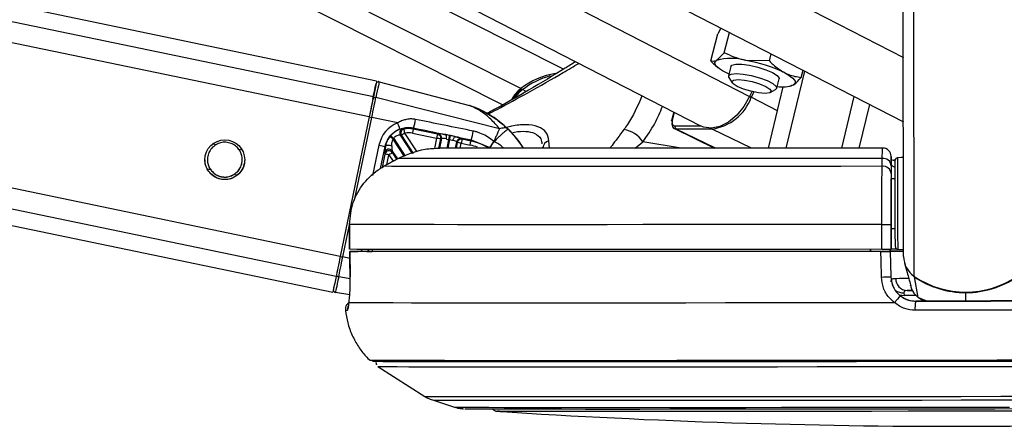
# Model space of a CAD drawing. Header units: millimetres. Extents: x 20 to 22981, y 40 to 19992.
# Tile 112 of 120: x 20186 to 20424, y 6405 to 6503. Entities that reach past the tile are written whole.
import ezdxf

# ---------------------------------------------------------------- set-up
doc = ezdxf.new("R2010")
doc.units = ezdxf.units.MM
doc.header["$LTSCALE"] = 2

msp = doc.modelspace()

# ---------------------------------------------------------------- linework, layer by layer
at = {"color": 7, "linetype": 'Continuous', "lineweight": 25}
for p, q in [((19419.49, 6612.47), (20261.9, 6437.49)), ((20272.47, 6488.41), (19675.19, 6612.47)), ((20317.53, 6491.26), (20077.4, 6612.47)), ((20088.13, 6612.47), (20350.59, 6477.59)), ((20138.94, 6612.47), (20399.54, 6478.54)), ((20399.58, 6446.11), (20399.38, 6596.76)), ((20355.46, 6501.19), (20354.74, 6499.77)), ((20356.29, 6495.21), (20357.55, 6500.12)), ((20353.06, 6493.24), (20354.74, 6499.77)), ((20356.29, 6495.21), (20354.46, 6493.38)), ((20367.2, 6493.24), (20361.53, 6493.38)), ((20367.2, 6493.24), (20367.64, 6494.94)), ((20354.2, 6492.15), (20354.75, 6491.66)), ((20357.94, 6491.92), (20357.35, 6489.64)), ((20371.21, 6472.23), (20375.72, 6490.78)), ((20374.87, 6489.29), (20375.31, 6490.99)), ((20273.08, 6488.24), (20294.86, 6482.52)), ((20357.46, 6490.05), (20356.68, 6490.43)), ((20357.45, 6489.25), (20358.24, 6488)), ((20368.98, 6486.66), (20369.56, 6488.93)), ((20366.97, 6472.23), (20370.56, 6487.01)), ((20367.41, 6485.65), (20368.7, 6486.36)), ((20372.23, 6487.17), (20372.55, 6487.24)), ((20372.51, 6487.41), (20373.04, 6487.47)), ((20302.09, 6476.88), (20272.29, 6484.41)), ((20363, 6485.83), (20362.44, 6484.69)), ((20363.47, 6485.76), (20362.84, 6484.48)), ((20384.65, 6472.24), (20387.66, 6484.64)), ((20388.89, 6472.25), (20391.43, 6482.71)), ((20270.68, 6479.74), (20263.69, 6446.11)), ((20277.55, 6478.32), (20271.3, 6479.62)), ((20344.12, 6480.91), (20343.6, 6478.87)), ((20281.37, 6477.12), (20281.31, 6476.83)), ((20287.14, 6475.62), (20281.31, 6476.83)), ((20344.28, 6476.93), (20353.96, 6472.22)), ((20353.37, 6476.83), (20344.69, 6476.83)), ((20281.12, 6470.92), (20278.19, 6475.39)), ((20278.19, 6475.39), (20278.43, 6475.3)), ((20281.1, 6475.85), (20286.94, 6474.64)), ((20287.32, 6475.73), (20287.14, 6475.62)), ((20288.1, 6474.55), (20287.61, 6472.21)), ((20287.92, 6474.44), (20288.1, 6474.55)), ((20290.08, 6475.3), (20289.15, 6475.48)), ((20289.28, 6474.43), (20289.89, 6474.33)), ((20291.5, 6474.99), (20295.26, 6474.19)), ((20293.09, 6474.38), (20292.98, 6474.56)), ((20295.21, 6473.94), (20293.09, 6474.38)), ((20295.26, 6474.19), (20295.21, 6473.94)), ((20295.26, 6474.19), (20299.74, 6472.39)), ((20274.51, 6472.64), (20274.59, 6472.63)), ((20291.47, 6472.24), (20291.8, 6473.78)), ((20291.8, 6473.78), (20291.91, 6473.61)), ((20292.89, 6473.41), (20295, 6472.97)), ((20300.78, 6473.78), (20300.77, 6473.79)), ((20300.78, 6473.78), (20300.78, 6473.78)), ((20312.51, 6472.57), (20312.59, 6472.24)), ((20277.7, 6469.74), (20274.24, 6467.84)), ((20274.24, 6467.84), (20277.7, 6469.74)), ((20274.39, 6471.18), (20274.46, 6470.8)), ((20276.2, 6471.53), (20277.46, 6469.61)), ((20276.28, 6471.15), (20276.2, 6471.53)), ((20277.7, 6469.74), (20277.7, 6469.74)), ((20394.41, 6467.84), (20394.41, 6469.74)), ((20396.55, 6468.46), (20396.55, 6470.04)), ((20397.35, 6469.16), (20396.6, 6469.38)), ((20397.58, 6469.46), (20397.24, 6469.34)), ((20399.55, 6469.97), (20398.12, 6469.89)), ((20399.58, 6470.14), (20398.99, 6469.94)), ((20274.24, 6467.84), (20274.24, 6467.84)), ((20396.55, 6468.46), (20396.56, 6464.86)), ((20396.55, 6467.99), (20396.55, 6466.09)), ((20397.56, 6464.86), (20396.56, 6464.86)), ((20396.56, 6464.86), (20396.56, 6464.86)), ((20396.58, 6447.85), (20396.56, 6458.95)), ((20265.93, 6453.83), (20265.94, 6447.83)), ((20265.95, 6453.83), (20265.93, 6453.83)), ((20265.95, 6447.83), (20265.95, 6453.83)), ((20394.31, 6447.83), (20394.3, 6453.83)), ((20396.57, 6453.83), (20396.58, 6447.83)), ((20396.57, 6452.86), (20397.57, 6452.86)), ((20396.57, 6452.86), (20396.58, 6447.87)), ((20396.57, 6452.86), (20396.58, 6447.88)), ((20396.58, 6447.88), (20396.58, 6447.87)), ((20396.58, 6447.85), (20396.58, 6447.83)), ((20265.94, 6447.83), (20265.95, 6447.83)), ((20265.97, 6447.33), (20266.07, 6441.16)), ((20265.98, 6447.33), (20265.99, 6447.33)), ((20271.42, 6447.34), (20267.97, 6447.33)), ((20270.14, 6447.33), (20271.42, 6447.33)), ((20271.41, 6447.83), (20271.42, 6447.32)), ((20391.58, 6447.83), (20391.58, 6447.33)), ((20391.58, 6447.33), (20391.58, 6447.82)), ((20396.37, 6447.35), (20391.99, 6447.34)), ((20391.99, 6447.33), (20391.99, 6447.34)), ((20391.99, 6447.34), (20391.99, 6447.33)), ((20396.36, 6447.83), (20396.37, 6447.35)), ((20396.37, 6447.36), (20396.36, 6447.83)), ((20396.37, 6447.36), (20396.37, 6447.38)), ((20396.37, 6447.38), (20396.49, 6441.22)), ((20396.37, 6447.35), (20396.37, 6447.33)), ((20396.37, 6447.33), (20396.48, 6441.23)), ((20398.15, 6447.83), (20399.58, 6447.76)), ((20399.81, 6444.51), (20400.26, 6442.84)), ((20266.09, 6441.15), (20266.07, 6441.16)), ((20396.48, 6441.23), (20396.48, 6441.23)), ((20400.26, 6442.84), (20400.44, 6442.2)), ((20403.1, 6436.24), (20402.18, 6441.19)), ((20401.16, 6439.54), (20401.18, 6439.48)), ((20401.24, 6439.15), (20401.35, 6438.77)), ((20265.98, 6436.87), (20262.52, 6437.4)), ((20399.66, 6437.32), (20399.73, 6436.73)), ((20400.4, 6437.89), (20401.73, 6437.89)), ((20403.32, 6436.14), (20403.73, 6435.83)), ((20265.8, 6434.93), (20265.81, 6435.25)), ((20402.49, 6435.34), (20402.49, 6435.34)), ((20272.77, 6419.58), (20284.09, 6412.37)), ((20285.93, 6411.5), (20291.26, 6409.78)), ((20303.34, 6408.75), (20303.05, 6408.75))]:
    msp.add_line(p, q, dxfattribs=at)
at = {"color": 8, "linetype": 'Continuous', "lineweight": 25}
for p, q in [((20262.69, 6441.29), (19438.59, 6612.47)), ((20263.69, 6446.11), (19462.79, 6612.47)), ((20270.68, 6479.74), (19631.7, 6612.47)), ((20271.68, 6484.57), (19655.92, 6612.47)), ((20302.83, 6482.64), (20045.64, 6612.47)), ((20307.24, 6486.57), (20057.82, 6612.47)), ((20113.81, 6612.47), (20362.44, 6484.69)), ((20169.17, 6612.47), (20399.52, 6494.09)), ((20402.16, 6441.29), (20401.97, 6581.03)), ((20308.51, 6485.86), (20307.67, 6486.33)), ((20369.15, 6481.23), (20362.84, 6484.48)), ((20267.15, 6459.66), (20271.3, 6479.62)), ((20344.27, 6480.84), (20343.78, 6478.92)), ((20304.24, 6476.77), (20303.97, 6476.99)), ((20344.43, 6477.61), (20350.55, 6477.61)), ((20354.19, 6472.22), (20344.69, 6476.83)), ((20362.86, 6472.22), (20353.37, 6476.83)), ((20279.19, 6470.25), (20276.46, 6474.42)), ((20276.58, 6474.57), (20279.37, 6470.31)), ((20278.43, 6475.3), (20281.27, 6470.97)), ((20282.24, 6471.31), (20279.26, 6475.85)), ((20286.94, 6474.64), (20286.42, 6472.13)), ((20287.45, 6472.2), (20287.92, 6474.44)), ((20289.45, 6472.24), (20289.89, 6474.33)), ((20290.07, 6474.29), (20289.64, 6472.24)), ((20314.18, 6472.21), (20314.02, 6473.99)), ((20233.72, 6473.06), (20232.91, 6473.23)), ((20240.07, 6471.74), (20239.26, 6471.91)), ((20273.03, 6472.95), (20271.51, 6465.64)), ((20273.41, 6467.34), (20274.51, 6472.64)), ((20291.91, 6473.61), (20291.63, 6472.23)), ((20292.64, 6472.23), (20292.89, 6473.41)), ((20334.85, 6472.21), (20336.67, 6473.76)), ((20345.92, 6472.21), (20336.67, 6473.76)), ((20274.46, 6470.8), (20273.79, 6467.57)), ((20274.95, 6468.23), (20275.44, 6470.6)), ((20275.44, 6470.6), (20276.45, 6469.06)), ((20277.33, 6469.54), (20276.28, 6471.15)), ((20232.45, 6466.98), (20231.65, 6467.14)), ((20238.77, 6465.67), (20237.99, 6465.83)), ((20264.31, 6445.98), (20265.93, 6453.77)), ((20266, 6445.63), (20264.31, 6445.98)), ((20270.48, 6447.59), (20270.58, 6447.34)), ((20266.08, 6440.74), (20263.32, 6441.19)), ((20402.51, 6436.73), (20399.73, 6436.73)), ((20403.1, 6436.24), (20405.34, 6435.34)), ((20403.77, 6435.92), (20403.1, 6436.24)), ((20414.6, 6435.36), (20414.59, 6437.4))]:
    msp.add_line(p, q, dxfattribs=at)
at = {"color": 7, "linetype": 'Continuous', "lineweight": 25, "flags": 128}
for points in [[(20356.68, 6490.43), (20355.87, 6490.87), (20355.2, 6491.31), (20354.67, 6491.73), (20354.3, 6492.13), (20354.09, 6492.51), (20354.05, 6492.84), (20354.17, 6493.14), (20354.46, 6493.38)], [(20357.94, 6491.92), (20358.18, 6492.2), (20359.09, 6492.44), (20360.56, 6492.44), (20362.42, 6492.2), (20364.44, 6491.74), (20366.37, 6491.13), (20367.99, 6490.43), (20369.1, 6489.73), (20369.56, 6489.11), (20369.56, 6488.93)], [(20272.47, 6488.41), (20272.47, 6488.41), (20272.42, 6488.16), (20272.27, 6487.42), (20272.02, 6486.21), (20271.68, 6484.57)], [(20273.08, 6488.24), (20273.07, 6488.18), (20273.03, 6487.99), (20272.97, 6487.69), (20272.88, 6487.26), (20272.77, 6486.72), (20272.63, 6486.06), (20272.47, 6485.29), (20272.29, 6484.41)], [(20357.45, 6489.25), (20357.38, 6489.72), (20357.97, 6490.08), (20359.18, 6490.2)], [(20359.65, 6488.78), (20361.22, 6488.65), (20363.04, 6488.29), (20364.85, 6487.75), (20366.36, 6487.11), (20367.34, 6486.47), (20367.64, 6485.93), (20367.22, 6485.57), (20366.15, 6485.44), (20364.58, 6485.57), (20362.75, 6485.93), (20360.95, 6486.47), (20359.44, 6487.11), (20358.46, 6487.75), (20358.15, 6488.29), (20358.57, 6488.65), (20359.65, 6488.78)], [(20359.18, 6490.2), (20360.87, 6490.08), (20362.84, 6489.72), (20364.85, 6489.18), (20366.65, 6488.51), (20368.04, 6487.8), (20368.83, 6487.13), (20368.95, 6486.58), (20368.7, 6486.36)], [(20370.82, 6490.43), (20371.63, 6489.98), (20372.3, 6489.54), (20372.83, 6489.12), (20373.2, 6488.72), (20373.41, 6488.35), (20373.45, 6488.01), (20373.33, 6487.72), (20373.04, 6487.47)], [(20271.57, 6484.06), (20271.75, 6484.91), (20271.91, 6485.66), (20272.04, 6486.3), (20272.15, 6486.83), (20272.23, 6487.24), (20272.3, 6487.54), (20272.33, 6487.72), (20272.34, 6487.79)], [(20271.68, 6484.57), (20271.59, 6484.13), (20271.49, 6483.63), (20271.37, 6483.07), (20271.24, 6482.47), (20271.11, 6481.82), (20270.97, 6481.15), (20270.83, 6480.45), (20270.68, 6479.74)], [(20271.57, 6484.06), (20271.49, 6483.67), (20271.4, 6483.22), (20271.3, 6482.72), (20271.18, 6482.18), (20271.06, 6481.6), (20270.94, 6481), (20270.81, 6480.38), (20270.68, 6479.75)], [(20271.3, 6479.62), (20271.44, 6480.32), (20271.59, 6481.01), (20271.73, 6481.68), (20271.86, 6482.32), (20271.98, 6482.92), (20272.1, 6483.48), (20272.2, 6483.98), (20272.29, 6484.41)], [(20362.44, 6484.69), (20361.06, 6482.26), (20359.33, 6480.15), (20357.36, 6478.52), (20355.27, 6477.46), (20353.21, 6477.04), (20351.3, 6477.29), (20350.59, 6477.59)], [(20343.75, 6478.72), (20343.68, 6478.76), (20343.63, 6478.8), (20343.6, 6478.83), (20343.59, 6478.86), (20343.6, 6478.87)], [(20279.26, 6475.85), (20279.22, 6476.03), (20279.19, 6476.21), (20279.15, 6476.38), (20279.12, 6476.52), (20279.09, 6476.64), (20279.07, 6476.74), (20279.06, 6476.8), (20279.06, 6476.83)], [(20281.31, 6476.83), (20281.3, 6476.8), (20281.29, 6476.74), (20281.27, 6476.65), (20281.24, 6476.53), (20281.21, 6476.38), (20281.18, 6476.22), (20281.14, 6476.04), (20281.1, 6475.85)], [(20287.14, 6475.62), (20287.14, 6475.59), (20287.13, 6475.53), (20287.11, 6475.44), (20287.08, 6475.32), (20287.05, 6475.17), (20287.02, 6475), (20286.98, 6474.83), (20286.94, 6474.64)], [(20289.89, 6474.33), (20289.92, 6474.5), (20289.96, 6474.67), (20289.99, 6474.83), (20290.02, 6474.97), (20290.04, 6475.09), (20290.06, 6475.19), (20290.07, 6475.26), (20290.08, 6475.3)], [(20289.89, 6474.33), (20290.02, 6474.3), (20290.07, 6474.29)], [(20290.07, 6474.29), (20290.1, 6474.46), (20290.13, 6474.63), (20290.17, 6474.79), (20290.2, 6474.93), (20290.22, 6475.05), (20290.24, 6475.15), (20290.25, 6475.22), (20290.26, 6475.26)], [(20290.26, 6475.26), (20290.22, 6475.27), (20290.08, 6475.3)], [(20290.85, 6474.1), (20290.9, 6474.28), (20290.97, 6474.46), (20291.05, 6474.61), (20291.13, 6474.75), (20291.22, 6474.86), (20291.32, 6474.93), (20291.41, 6474.98), (20291.5, 6474.99)], [(20293.09, 6474.38), (20293.09, 6474.36), (20293.07, 6474.3), (20293.05, 6474.2), (20293.03, 6474.08), (20293, 6473.93), (20292.96, 6473.77), (20292.93, 6473.59), (20292.89, 6473.41)], [(20274.59, 6472.63), (20274.65, 6472.75), (20274.78, 6472.84), (20274.95, 6472.91), (20275.16, 6472.95), (20275.4, 6472.96), (20275.65, 6472.93), (20275.89, 6472.87), (20276.11, 6472.79)], [(20295, 6472.97), (20295.04, 6473.15), (20295.08, 6473.33), (20295.11, 6473.5), (20295.14, 6473.64), (20295.17, 6473.76), (20295.19, 6473.86), (20295.2, 6473.92), (20295.21, 6473.94)], [(20394.41, 6469.74), (20384.18, 6469.73), (20374.13, 6469.72), (20364.3, 6469.71), (20354.76, 6469.7), (20345.56, 6469.69), (20336.75, 6469.69), (20328.37, 6469.69), (20320.49, 6469.69), (20313.13, 6469.69), (20306.35, 6469.69), (20300.18, 6469.69), (20294.66, 6469.69), (20289.81, 6469.7), (20285.68, 6469.71), (20282.26, 6469.72), (20279.6, 6469.73), (20277.7, 6469.74)], [(20397.56, 6460.98), (20397.56, 6463.55), (20397.55, 6465.8), (20397.55, 6467.58), (20397.55, 6468.76), (20397.55, 6469.27), (20397.55, 6469.29)], [(20394.41, 6467.84), (20384.45, 6467.82), (20374.64, 6467.81), (20365.04, 6467.81), (20355.69, 6467.8), (20346.63, 6467.79), (20337.93, 6467.79), (20329.61, 6467.78), (20321.73, 6467.78), (20314.32, 6467.78), (20307.42, 6467.78), (20301.07, 6467.78), (20295.3, 6467.79), (20290.13, 6467.79), (20285.6, 6467.8), (20281.73, 6467.81), (20278.54, 6467.81), (20276.04, 6467.82), (20274.24, 6467.84)], [(20396.56, 6458.95), (20396.56, 6460.11), (20396.56, 6461.22), (20396.56, 6462.24), (20396.56, 6463.13), (20396.56, 6463.86), (20396.56, 6464.41), (20396.56, 6464.74), (20396.56, 6464.86)], [(20397.56, 6464.86), (20397.56, 6465.19), (20397.56, 6465.46)], [(20397.58, 6448.43), (20397.58, 6448.65), (20397.58, 6449.54), (20397.57, 6451.07), (20397.57, 6453.14), (20397.57, 6455.59), (20397.56, 6458.26), (20397.56, 6460.98)], [(20394.3, 6453.83), (20384.19, 6453.81), (20374.22, 6453.8), (20364.44, 6453.8), (20354.89, 6453.79), (20345.63, 6453.78), (20336.68, 6453.78), (20328.1, 6453.77), (20319.93, 6453.77), (20312.19, 6453.77), (20304.94, 6453.77), (20298.2, 6453.77), (20292, 6453.77), (20286.38, 6453.78), (20281.35, 6453.78), (20276.95, 6453.79), (20273.2, 6453.8), (20270.1, 6453.8), (20267.68, 6453.81), (20265.95, 6453.83)], [(20397.57, 6452.26), (20397.57, 6452.4), (20397.57, 6452.86)], [(20263.69, 6446.11), (20263.55, 6445.41), (20263.4, 6444.71), (20263.26, 6444.04), (20263.13, 6443.39), (20263, 6442.79), (20262.89, 6442.23), (20262.78, 6441.73), (20262.69, 6441.29)], [(20263.32, 6441.19), (20263.41, 6441.63), (20263.51, 6442.13), (20263.62, 6442.68), (20263.75, 6443.28), (20263.88, 6443.92), (20264.02, 6444.59), (20264.17, 6445.28), (20264.31, 6445.98)], [(20394.31, 6447.83), (20384.2, 6447.81), (20374.23, 6447.8), (20364.45, 6447.8), (20354.9, 6447.79), (20345.63, 6447.78), (20336.69, 6447.78), (20328.11, 6447.77), (20319.93, 6447.77), (20312.2, 6447.77), (20304.95, 6447.77), (20298.21, 6447.77), (20292.01, 6447.77), (20286.39, 6447.78), (20281.36, 6447.78), (20276.96, 6447.79), (20273.2, 6447.8), (20270.11, 6447.8), (20267.69, 6447.81), (20265.95, 6447.83)], [(20266.09, 6441.15), (20266.02, 6445.15), (20265.98, 6447.33)], [(20394.1, 6447.33), (20383.45, 6447.31), (20372.97, 6447.3), (20362.71, 6447.29), (20352.71, 6447.29), (20343.03, 6447.28), (20333.73, 6447.27), (20324.84, 6447.27), (20316.42, 6447.27), (20308.51, 6447.27), (20301.15, 6447.27), (20294.38, 6447.27), (20288.23, 6447.27), (20282.74, 6447.28), (20277.93, 6447.29), (20273.83, 6447.29), (20270.47, 6447.3), (20267.84, 6447.31), (20265.98, 6447.33)], [(20391.99, 6447.33), (20381.94, 6447.32), (20372.05, 6447.31), (20362.36, 6447.3), (20352.94, 6447.29), (20343.81, 6447.29), (20335.03, 6447.28), (20326.64, 6447.28), (20318.69, 6447.28), (20311.2, 6447.28), (20304.22, 6447.28), (20297.78, 6447.28), (20291.91, 6447.28), (20286.65, 6447.29), (20282.01, 6447.29), (20278.02, 6447.3), (20274.7, 6447.31), (20272.07, 6447.32), (20270.14, 6447.33)], [(20394.21, 6441.15), (20394.14, 6445.15), (20394.1, 6447.33)], [(20396.37, 6447.39), (20397.16, 6447.39), (20399.58, 6447.4)], [(20262.69, 6441.29), (20262.35, 6439.66), (20262.1, 6438.46), (20261.95, 6437.73), (20261.9, 6437.49)], [(20263.32, 6441.19), (20263.13, 6440.32), (20262.97, 6439.56), (20262.84, 6438.9), (20262.73, 6438.36), (20262.64, 6437.94), (20262.57, 6437.64), (20262.54, 6437.46), (20262.52, 6437.4)], [(20402.18, 6441.19), (20401.61, 6441.63), (20401.36, 6441.86)], [(20401.62, 6437.89), (20401.07, 6437.89), (20400.4, 6437.89)], [(20397.42, 6434.93), (20386.97, 6434.92), (20376.66, 6434.91), (20366.53, 6434.9), (20356.65, 6434.89), (20347.05, 6434.88), (20337.79, 6434.88), (20328.92, 6434.87), (20320.47, 6434.87), (20312.49, 6434.87), (20305.01, 6434.87), (20298.09, 6434.87), (20291.74, 6434.87), (20286, 6434.88), (20280.91, 6434.88), (20276.48, 6434.89), (20272.73, 6434.9), (20269.7, 6434.91), (20267.38, 6434.92), (20265.8, 6434.93)], [(20402.49, 6435.34), (20405.51, 6435.34), (20408.54, 6435.35), (20411.57, 6435.35), (20414.6, 6435.35), (20417.62, 6435.36), (20420.65, 6435.36), (20423.68, 6435.37), (20426.7, 6435.37)], [(20426.7, 6435.37), (20423.68, 6435.37), (20420.65, 6435.37), (20417.62, 6435.36), (20414.6, 6435.36), (20411.57, 6435.35), (20408.54, 6435.35), (20405.51, 6435.35), (20402.49, 6435.34)], [(20426.87, 6433.15), (20423.8, 6433.15), (20420.74, 6433.14), (20417.67, 6433.14), (20414.6, 6433.14), (20411.53, 6433.13), (20408.46, 6433.13), (20405.39, 6433.12), (20402.33, 6433.12)], [(20432.14, 6421.07), (20422.14, 6421.06), (20412.11, 6421.04), (20402.08, 6421.03), (20392.12, 6421.02), (20382.27, 6421.01), (20372.57, 6421), (20363.08, 6420.99), (20353.84, 6420.98), (20344.9, 6420.98), (20336.29, 6420.97), (20328.07, 6420.97), (20320.27, 6420.97), (20312.93, 6420.97), (20306.08, 6420.97), (20299.76, 6420.97), (20294.01, 6420.97), (20288.84, 6420.98), (20284.28, 6420.98), (20280.36, 6420.99), (20277.09, 6421), (20274.49, 6421.01), (20272.58, 6421.02), (20271.35, 6421.03), (20270.83, 6421.04), (20270.81, 6421.05)], [(20428.48, 6420.78), (20418.4, 6420.77), (20408.3, 6420.75), (20398.23, 6420.74), (20388.25, 6420.73), (20378.39, 6420.72), (20368.71, 6420.71), (20359.27, 6420.7), (20350.1, 6420.69), (20341.25, 6420.69), (20332.76, 6420.69), (20324.69, 6420.68), (20317.06, 6420.68), (20309.92, 6420.68), (20303.29, 6420.68), (20297.23, 6420.69), (20291.75, 6420.69), (20286.88, 6420.69), (20282.64, 6420.7), (20279.07, 6420.71), (20276.17, 6420.72), (20273.96, 6420.73), (20272.45, 6420.74), (20271.65, 6420.75), (20271.51, 6420.76)], [(20272.77, 6419.58), (20272.91, 6419.58), (20273.71, 6419.56), (20275.2, 6419.55), (20277.39, 6419.54), (20280.27, 6419.53), (20283.81, 6419.52), (20288.01, 6419.52), (20292.83, 6419.51), (20298.27, 6419.51), (20304.28, 6419.51), (20310.84, 6419.51), (20317.92, 6419.51), (20325.48, 6419.51), (20333.49, 6419.51), (20341.9, 6419.51), (20350.67, 6419.52), (20359.76, 6419.52), (20369.12, 6419.53), (20378.71, 6419.54), (20388.48, 6419.55), (20398.38, 6419.56), (20408.36, 6419.58), (20418.37, 6419.59), (20428.36, 6419.6)], [(20293.78, 6409.39), (20294.28, 6409.38), (20295.52, 6409.37), (20297.46, 6409.36), (20300.08, 6409.35), (20303.38, 6409.34), (20307.33, 6409.33), (20311.91, 6409.33), (20317.09, 6409.33), (20322.85, 6409.32), (20329.14, 6409.32), (20335.94, 6409.32), (20343.19, 6409.33), (20350.87, 6409.33), (20358.92, 6409.33), (20367.3, 6409.34), (20375.95, 6409.35), (20384.83, 6409.36), (20393.89, 6409.37), (20403.07, 6409.38), (20412.31, 6409.39), (20421.57, 6409.4), (20430.79, 6409.41)], [(20427.59, 6408.79), (20418.63, 6408.78), (20409.64, 6408.77), (20400.69, 6408.76), (20391.82, 6408.75), (20383.1, 6408.74), (20374.57, 6408.73), (20366.31, 6408.73), (20358.34, 6408.72), (20350.73, 6408.72), (20343.53, 6408.71), (20336.78, 6408.71), (20330.51, 6408.71), (20324.78, 6408.72), (20319.62, 6408.72), (20315.06, 6408.72), (20311.13, 6408.73), (20307.85, 6408.73), (20305.25, 6408.74), (20303.34, 6408.75)]]:
    msp.add_lwpolyline(points, dxfattribs=at)
at = {"color": 8, "linetype": 'Continuous', "lineweight": 25, "flags": 128}
for points in [[(20343.6, 6478.87), (20343.61, 6478.89), (20343.65, 6478.91), (20343.7, 6478.92), (20343.78, 6478.92)], [(20398.12, 6469.89), (20398.12, 6469.87), (20398.12, 6469.33), (20398.12, 6468.08), (20398.12, 6466.2), (20398.13, 6463.82), (20398.13, 6461.1)], [(20398.13, 6461.1), (20398.13, 6458.23), (20398.14, 6455.4), (20398.14, 6452.81), (20398.14, 6450.63), (20398.15, 6449.01), (20398.15, 6448.06), (20398.15, 6447.83)], [(20397.7, 6440.83), (20398.58, 6440.84), (20399.68, 6440.84), (20400.79, 6440.84)], [(20402.2, 6441.27), (20402.18, 6441.22), (20402.18, 6441.19)], [(20398.62, 6436.84), (20399.12, 6436.74), (20399.73, 6436.73)], [(20414.59, 6437.49), (20414.59, 6437.48), (20414.59, 6437.43), (20414.59, 6437.4)], [(20284.09, 6412.37), (20284.1, 6412.37), (20284.54, 6412.35), (20285.7, 6412.34), (20287.56, 6412.33), (20290.11, 6412.32), (20293.35, 6412.32), (20297.24, 6412.31), (20301.78, 6412.3), (20306.94, 6412.3), (20312.68, 6412.3), (20318.98, 6412.3), (20325.8, 6412.3), (20333.1, 6412.3), (20340.86, 6412.3), (20349.01, 6412.3), (20357.52, 6412.31), (20366.35, 6412.32), (20375.44, 6412.32), (20384.74, 6412.33), (20394.21, 6412.34), (20403.78, 6412.35), (20413.42, 6412.37), (20423.06, 6412.38), (20432.66, 6412.39)], [(20285.93, 6411.5), (20285.94, 6411.5), (20286.37, 6411.49), (20287.51, 6411.48), (20289.35, 6411.47), (20291.87, 6411.46), (20295.06, 6411.45), (20298.9, 6411.44), (20303.37, 6411.44), (20308.45, 6411.43), (20314.11, 6411.43), (20320.32, 6411.43), (20327.05, 6411.43), (20334.25, 6411.43), (20341.9, 6411.43), (20349.94, 6411.44), (20358.33, 6411.44), (20367.03, 6411.45), (20375.99, 6411.46), (20385.16, 6411.47), (20394.49, 6411.48), (20403.94, 6411.49), (20413.44, 6411.5), (20422.95, 6411.51), (20432.41, 6411.53)], [(20291.26, 6409.78), (20291.53, 6409.77), (20292.5, 6409.76), (20294.17, 6409.75), (20296.53, 6409.74), (20299.56, 6409.73), (20303.26, 6409.72), (20307.59, 6409.72), (20312.54, 6409.71), (20318.07, 6409.71), (20324.15, 6409.71), (20330.76, 6409.71), (20337.84, 6409.71), (20345.36, 6409.71), (20353.28, 6409.72), (20361.55, 6409.72), (20370.13, 6409.73), (20378.96, 6409.74), (20387.99, 6409.75), (20397.18, 6409.76), (20406.46, 6409.77), (20415.8, 6409.78), (20425.12, 6409.79)], [(20303.05, 6408.75), (20302.13, 6408.76), (20301.64, 6408.77)]]:
    msp.add_lwpolyline(points, dxfattribs=at)
at = {"color": 7, "linetype": 'Continuous', "lineweight": 25}
msp.add_circle((20235.85, 6469.44), 4.8, dxfattribs=at)
for centre, radius, start, end in [((20357.99, 6480.8), 13.07, 74.3063, 105.6937), ((20355.52, 6458.43), 35.47, 64.4415, 80.2408), ((20272.93, 6487.66), 0.6, 75.266, 168.266), ((20317.99, 6473.19), 17.17, 97.8874, 128.774), ((20319.03, 6471.78), 18.46, 104.7376, 128.0081), ((20312.22, 6480.17), 8.11, 127.887, 151.9302), ((20307.52, 6486.14), 0.242, 51.7032, 116.2409), ((20370.24, 6495.24), 8.26, 261.912, 289.8126), ((20272.11, 6483.89), 0.561, 70.6155, 161.678), ((20351.71, 6488.57), 11.85, 278.0341, 339.8301), ((20293.59, 6477.68), 5, 70.0648, 75.266), ((20295.97, 6599.22), 122.12, 258.0463, 258.3426), ((20270.53, 6480.91), 11.48, 340.7254, 351.2111), ((20268.35, 6474.32), 10.03, 14.6452, 23.5162), ((20279.03, 6475.94), 1, 104.9586, 212.986), ((20279.27, 6475.85), 1, 102.2984, 212.9665), ((20280.19, 6471.47), 5.47, 78.266, 101.9989), ((20331.17, 6470.19), 6.56, 32.9391, 82.0309), ((20345.08, 6477.39), 0.681, 161.8808, 235.4408), ((20280.19, 6471.47), 5.76, 139.3855, 141.7003), ((20111.48, 6265.9), 265.89, 51.6502, 51.8652), ((20097.48, 6266.08), 274.85, 49.337, 49.545), ((20280.19, 6471.47), 4.76, 139.3855, 141.7003), ((20416.56, 6266.14), 250.65, 123.2129, 123.4413), ((20280.19, 6471.47), 4.47, 78.266, 101.9989), ((20243.68, 6265.22), 213.84, 78.0606, 78.3283), ((20286.94, 6474.64), 1, 348.4475, 78.0845), ((20287.11, 6474.75), 1, 348.4475, 78.0845), ((20288.26, 6474.84), 1.1, 338.4276, 35.9009), ((20292.78, 6473.57), 1, 78.4464, 168.0856), ((20292.89, 6473.4), 1, 78.4464, 168.0856), ((20284.08, 6478.1), 11.84, 340.747, 351.399), ((20314.38, 6472.24), 1.8, 101.7466, 179.7495), ((20338.25, 6785.33), 319.11, 258.2055, 258.4773), ((20275.37, 6470.97), 1, 33.8821, 167.6499), ((20249.25, 6264.47), 213.44, 78.2036, 78.4716), ((20292.47, 6460.75), 13.47, 59.6505, 78.266), ((20394.55, 6470.25), 2, 0.0366, 90.299), ((20275.44, 6470.59), 1, 33.8821, 167.6499), ((20231.81, 6261.67), 213.44, 78.2036, 78.4716), ((20412.44, 6262.2), 249.4, 123.0902, 123.3194), ((20394.65, 6467.84), 1.91, 4.4305, 97.25), ((20398.15, 6469.29), 0.6, 93.077, 180.077), ((20394.65, 6465.94), 1.91, 4.4265, 97.164), ((20394.33, 6893.55), 439.72, 269.9964, 270.2922), ((20398.12, 6321.04), 126.84, 90.0892, 90.697), ((20398.18, 6448.43), 0.6, 180.077, 267.077), ((20394.34, 6887.55), 439.72, 269.9964, 270.2922), ((20399.78, 6071.05), 376.34, 90.0307, 90.5193), ((20405.42, 6446.14), 5.84, 180.2646, 236.0385), ((20394.16, 6476.91), 35.76, 270.0836, 273.7253), ((20400.55, 6440.74), 2.86, 178.174, 266.9501), ((20414.56, 6459.61), 22.12, 235.8922, 304.2619), ((20414.54, 6459.43), 22.04, 235.8637, 270.1259), ((20414.58, 6459.43), 22.04, 270.0282, 304.2903), ((20262.61, 6437.99), 0.6, 168.266, 261.266), ((20403.4, 6431.1), 7.1, 129.775, 147.3861), ((20409.47, 6433.72), 7.16, 166.9415, 184.8132), ((20412.36, 8098.71), 1693.56, 266.25158, 273.90248)]:
    msp.add_arc(centre, radius, start, end, dxfattribs=at)
at = {"color": 8, "linetype": 'Continuous', "lineweight": 25}
for centre, radius, start, end in [((20312.4, 6480.18), 7.76, 127.6036, 146.4174), ((20358.36, 6475.67), 9.89, 63.0435, 65.6437), ((20286.77, 6458.88), 25, 32.2941, 70.0648), ((20353.59, 6477.25), 0.467, 206.8273, 242.1705), ((20292.47, 6460.75), 12.47, 69.5275, 78.266), ((20289.94, 6570.17), 126.8, 258.0535, 258.3388), ((20263.41, 6441.85), 0.666, 217.5122, 261.7212), ((20399.49, 6440.45), 3.13, 232.1985, 273.0554), ((20267.43, 6433.34), 2.01, 154.4449, 186.2759), ((20265.37, 6439.25), 6.13, 265.8495, 270.5601)]:
    msp.add_arc(centre, radius, start, end, dxfattribs=at)
at = {"color": 7, "linetype": 'Continuous', "lineweight": 25}
for centre, major_axis, ratio, start_param, end_param in [((20344.77, 6478.92), (0.64, 1.25), 0.664507, 1.899791, 3.470588), ((20280.26, 6471.45), (5.87, 4.47), 0.99993, 1.29552, 2.286185), ((20286.77, 6458.89), (-15.94, 19.26), 0.999944, 4.590833, 4.818035), ((20286.77, 6458.87), (19.51, 15.63), 0.999943, 6.178451, 6.404553), ((20345.17, 6478.72), (0.9, 1.79), 0.665803, 1.895436, 3.466232), ((20290.06, 6475.15), (2.74, -0.57), 0.051092, 1.919265, 3.088958), ((20289.85, 6474.18), (1.76, -0.37), 0.080207, 1.919263, 3.088957), ((20290.03, 6474.14), (1.76, -0.37), 0.080207, 0.052084, 1.103057), ((20290.24, 6475.12), (2.74, -0.57), 0.051092, 0.052085, 1.103058), ((20275.2, 6475.04), (0.8, 3.88), 0.036816, 2.249904, 3.053072), ((20276.18, 6474.84), (-0.04, 3.33), 0.03363, 2.234336, 3.037504)]:
    msp.add_ellipse(centre, major_axis=major_axis, ratio=ratio, start_param=start_param, end_param=end_param, dxfattribs=at)
at = {"color": 8, "linetype": 'Continuous', "lineweight": 25}
msp.add_ellipse((20275.78, 6449.91), major_axis=(5.87, 4.47), ratio=0.99993, start_param=2.779209, end_param=2.847382, dxfattribs=at)
at = {"color": 7, "linetype": 'Continuous', "lineweight": 25}
for points, knots in [([(20320.46, 6493.07), (20319.63, 6492.55), (20316.12, 6490.36), (20309.78, 6486.55), (20303.29, 6482.83), (20299.86, 6481), (20299.07, 6480.58)], [0, 0, 0, 0, 0.131293, 0.555651, 0.897304, 1, 1, 1, 1]), ([(20354.46, 6493.38), (20354.42, 6493.36), (20353.88, 6493.04), (20353.45, 6493.14), (20353.06, 6493.24)], [0, 0, 0, 0, 0.070201, 1, 1, 1, 1]), ([(20353.06, 6493.24), (20353.34, 6492.93), (20353.72, 6492.52), (20354.15, 6492.23), (20354.25, 6492.16)], [0, 0, 0, 0, 0.750551, 1, 1, 1, 1]), ([(20361.53, 6493.38), (20361.4, 6493.41), (20359.56, 6493.75), (20357.87, 6494.51), (20356.29, 6495.21)], [0, 0, 0, 0, 0.070201, 1, 1, 1, 1]), ([(20367.2, 6493.24), (20367.49, 6492.95), (20368.61, 6491.81), (20369.88, 6491.02), (20370.82, 6490.43)], [0, 0, 0, 0, 0.2575513, 1, 1, 1, 1]), ([(20273.08, 6488.24), (20273.06, 6488.25), (20272.99, 6488.27), (20272.92, 6488.26), (20272.87, 6488.25)], [0, 0, 0, 0, 0.346428, 1, 1, 1, 1]), ([(20370.82, 6490.43), (20371.17, 6490.26), (20372.48, 6489.64), (20373.86, 6489.44), (20374.87, 6489.29)], [0, 0, 0, 0, 0.268634, 1, 1, 1, 1]), ([(20373.04, 6487.47), (20373.08, 6487.49), (20373.63, 6487.84), (20374.27, 6488.59), (20374.87, 6489.29)], [0, 0, 0, 0, 0.0702006, 1, 1, 1, 1]), ([(20307.41, 6486.36), (20307.16, 6486.16), (20306.62, 6485.73), (20306.2, 6485.13), (20305.97, 6484.81)], [0, 0, 0, 0, 0.465582, 1, 1, 1, 1]), ([(20305.97, 6484.81), (20305.8, 6484.63), (20305.6, 6484.43), (20305.49, 6484.17), (20305.47, 6484.14)], [0, 0, 0, 0, 0.8809506, 1, 1, 1, 1]), ([(20302.09, 6476.88), (20301.75, 6477.3), (20301.08, 6478.14), (20299.98, 6479.25), (20298.83, 6480.25), (20297.62, 6481.11), (20296.4, 6481.83), (20295.5, 6482.25), (20295.07, 6482.43), (20294.94, 6482.49), (20294.87, 6482.51), (20294.86, 6482.52), (20294.86, 6482.52)], [0, 0, 0, 0, 0.1448319, 0.2904298, 0.4383015, 0.5868884, 0.7378751, 0.8903323, 0.9241685, 0.9584267, 0.979071, 1, 1, 1, 1]), ([(20295.29, 6482.38), (20295.31, 6482.38), (20295.37, 6482.35), (20296.48, 6481.94), (20298.83, 6480.86), (20301.71, 6479.04), (20303.44, 6477.47), (20304.24, 6476.75)], [0, 0, 0, 0, 0.034642, 0.09663, 0.406301, 0.726064, 1, 1, 1, 1]), ([(20281.88, 6479.16), (20281.57, 6479.2), (20280.94, 6479.3), (20280.11, 6479.24), (20279.27, 6479.07), (20278.44, 6478.8), (20277.85, 6478.48), (20277.55, 6478.32)], [0, 0, 0, 0, 0.205784, 0.418257, 0.553993, 0.774326, 1, 1, 1, 1]), ([(20295.79, 6476.33), (20293.44, 6476.8), (20288.8, 6477.74), (20284.16, 6478.69), (20281.88, 6479.16)], [0, 0, 0, 0, 0.5067429, 1, 1, 1, 1]), ([(20274.51, 6472.64), (20274.66, 6473.16), (20275, 6474.31), (20276.17, 6475.78), (20277.32, 6476.55), (20277.99, 6476.82), (20278.06, 6476.85)], [0, 0, 0, 0, 0.282757, 0.621971, 0.961556, 1, 1, 1, 1]), ([(20278.77, 6476.91), (20278.71, 6476.91), (20278.65, 6476.91), (20278.36, 6476.85), (20277.9, 6476.72), (20277.09, 6476.33), (20276.35, 6475.79), (20275.96, 6475.37), (20275.82, 6475.22)], [0, 0, 0, 0, 0.176851, 0.200728, 0.411181, 0.640898, 0.865876, 1, 1, 1, 1]), ([(20278.06, 6476.85), (20278.52, 6477), (20279.6, 6477.34), (20280.72, 6477.2), (20281.37, 6477.12)], [0, 0, 0, 0, 0.4297736, 1, 1, 1, 1]), ([(20279.06, 6476.83), (20278.99, 6476.85), (20278.89, 6476.87), (20278.8, 6476.9), (20278.77, 6476.91)], [0, 0, 0, 0, 0.698757, 1, 1, 1, 1]), ([(20281.37, 6477.12), (20283.86, 6476.59), (20286.45, 6476.05), (20289.05, 6475.5), (20289.15, 6475.48)], [0, 0, 0, 0, 0.961066, 1, 1, 1, 1]), ([(20302.09, 6476.88), (20302, 6476.68), (20301.83, 6476.26), (20301.47, 6475.45), (20301.08, 6474.63), (20300.82, 6474.09), (20300.7, 6473.84)], [0, 0, 0, 0, 0.261822, 0.541742, 0.790389, 1, 1, 1, 1]), ([(20304.24, 6476.75), (20304.15, 6476.73), (20303.98, 6476.7), (20303.23, 6476.09), (20302.46, 6475.4), (20301.69, 6474.68), (20301.12, 6474.11), (20300.78, 6473.78)], [0, 0, 0, 0, 0.2607657, 0.5213425, 0.6697109, 0.806506, 1, 1, 1, 1]), ([(20304.24, 6476.75), (20304.1, 6476.85), (20303.82, 6477.06), (20303.11, 6477.16), (20302.48, 6476.99), (20302.09, 6476.88)], [0, 0, 0, 0, 0.297002, 0.564348, 1, 1, 1, 1]), ([(20304.24, 6476.77), (20304.24, 6476.78), (20304.23, 6476.79), (20304.21, 6476.8), (20304.2, 6476.81)], [0, 0, 0, 0, 0.555811, 1, 1, 1, 1]), ([(20275.67, 6475.04), (20275.44, 6474.7), (20274.95, 6473.98), (20274.68, 6473.13), (20274.6, 6472.67), (20274.59, 6472.63)], [0, 0, 0, 0, 0.433581, 0.948025, 1, 1, 1, 1]), ([(20276.11, 6472.79), (20276.11, 6472.82), (20276.1, 6473.13), (20276.14, 6473.69), (20276.36, 6474.2), (20276.46, 6474.42)], [0, 0, 0, 0, 0.05666, 0.592144, 1, 1, 1, 1]), ([(20276.58, 6474.57), (20276.65, 6474.66), (20276.81, 6474.9), (20277.05, 6475.09), (20277.36, 6475.27), (20277.68, 6475.39), (20278.05, 6475.43), (20278.14, 6475.4), (20278.19, 6475.39)], [0, 0, 0, 0, 0.126105, 0.309471, 0.335328, 0.559761, 0.7806, 1, 1, 1, 1]), ([(20290.07, 6474.29), (20290.26, 6474.25), (20290.54, 6474.18), (20290.79, 6474.12), (20290.85, 6474.1)], [0, 0, 0, 0, 0.718824, 1, 1, 1, 1]), ([(20291.5, 6474.99), (20291.39, 6475.01), (20290.99, 6475.1), (20290.57, 6475.19), (20290.26, 6475.26)], [0, 0, 0, 0, 0.27439, 1, 1, 1, 1]), ([(20300.7, 6473.84), (20300.58, 6473.94), (20300.04, 6474.41), (20298.97, 6475.16), (20297.68, 6475.78), (20296.6, 6476.14), (20296.06, 6476.27), (20295.79, 6476.33)], [0, 0, 0, 0, 0.082088, 0.387541, 0.701255, 0.85006, 1, 1, 1, 1]), ([(20233.72, 6473.06), (20233.35, 6472.79), (20232.67, 6472.3), (20231.97, 6471.18), (20231.63, 6469.99), (20231.66, 6468.8), (20231.94, 6467.79), (20232.29, 6467.23), (20232.45, 6466.98)], [0, 0, 0, 0, 0.204636, 0.376335, 0.548834, 0.703363, 0.864285, 1, 1, 1, 1]), ([(20239.26, 6471.91), (20239, 6472.2), (20238.5, 6472.8), (20237.37, 6473.42), (20236.12, 6473.7), (20234.81, 6473.59), (20234.08, 6473.23), (20233.72, 6473.06)], [0, 0, 0, 0, 0.196452, 0.39265, 0.593358, 0.798818, 1, 1, 1, 1]), ([(20237.99, 6465.83), (20238.36, 6466.09), (20239.04, 6466.59), (20239.74, 6467.71), (20240.08, 6468.9), (20240.05, 6470.09), (20239.77, 6471.1), (20239.42, 6471.65), (20239.26, 6471.91)], [0, 0, 0, 0, 0.204636, 0.376335, 0.548834, 0.703363, 0.864285, 1, 1, 1, 1]), ([(20277.7, 6469.74), (20279.81, 6470.68), (20283.03, 6472.11), (20286.52, 6472.19), (20287.71, 6472.21)], [0, 0, 0, 0, 0.657421, 1, 1, 1, 1]), ([(20394.55, 6472.25), (20393.74, 6472.25), (20389.95, 6472.25), (20383.28, 6472.24), (20374.61, 6472.23), (20366.14, 6472.23), (20357.9, 6472.22), (20349.95, 6472.21), (20342.31, 6472.21), (20335.03, 6472.21), (20328.14, 6472.21), (20321.67, 6472.21), (20315.67, 6472.21), (20310.15, 6472.21), (20305.14, 6472.21), (20300.67, 6472.22), (20296.77, 6472.22), (20293.44, 6472.23), (20290.74, 6472.24), (20288.79, 6472.24), (20288.03, 6472.25), (20287.71, 6472.25)], [0, 0, 0, 0, 0.015224, 0.070933, 0.126649, 0.182365, 0.238079, 0.293792, 0.349503, 0.405212, 0.460918, 0.516619, 0.572314, 0.628001, 0.683675, 0.739329, 0.794954, 0.850524, 0.905995, 0.96125, 1, 1, 1, 1]), ([(20299.74, 6472.39), (20299.75, 6472.4), (20299.77, 6472.42), (20299.84, 6472.51), (20299.93, 6472.65), (20300.05, 6472.83), (20300.2, 6473.05), (20300.36, 6473.3), (20300.53, 6473.57), (20300.64, 6473.75), (20300.7, 6473.84)], [0, 0, 0, 0, 0.124998, 0.249996, 0.374995, 0.499995, 0.624995, 0.749996, 0.874998, 1, 1, 1, 1]), ([(20299.74, 6472.39), (20299.75, 6472.39), (20299.75, 6472.38), (20299.76, 6472.38), (20299.77, 6472.37), (20299.77, 6472.37)], [0, 0, 0, 0, 0.278411, 0.556846, 1, 1, 1, 1]), ([(20299.77, 6472.37), (20299.78, 6472.38), (20299.81, 6472.39), (20299.88, 6472.48), (20299.99, 6472.61), (20300.11, 6472.79), (20300.26, 6473.01), (20300.43, 6473.25), (20300.6, 6473.52), (20300.71, 6473.7), (20300.77, 6473.79)], [0, 0, 0, 0, 0.124828, 0.250025, 0.374561, 0.499788, 0.624527, 0.749447, 0.874639, 1, 1, 1, 1]), ([(20299.77, 6472.37), (20299.78, 6472.38), (20299.81, 6472.39), (20299.91, 6472.51), (20300.11, 6472.77), (20300.38, 6473.16), (20300.61, 6473.51), (20300.72, 6473.69), (20300.78, 6473.78)], [0, 0, 0, 0, 0.125404, 0.251009, 0.500013, 0.749024, 0.87463, 1, 1, 1, 1]), ([(20299.77, 6472.37), (20299.77, 6472.37), (20299.77, 6472.37), (20299.78, 6472.37), (20299.78, 6472.37), (20299.78, 6472.37)], [0, 0, 0, 0, 0.229793, 0.497221, 1, 1, 1, 1]), ([(20299.78, 6472.37), (20299.79, 6472.37), (20299.81, 6472.39), (20299.89, 6472.47), (20300, 6472.61), (20300.13, 6472.78), (20300.28, 6473), (20300.44, 6473.24), (20300.61, 6473.51), (20300.73, 6473.69), (20300.78, 6473.78)], [0, 0, 0, 0, 0.125001, 0.250002, 0.375002, 0.500002, 0.625002, 0.750002, 0.875001, 1, 1, 1, 1]), ([(20300.77, 6473.79), (20300.75, 6473.81), (20300.72, 6473.82), (20300.7, 6473.84), (20300.7, 6473.84)], [0, 0, 0, 0, 0.998679, 1, 1, 1, 1]), ([(20231.51, 6467.41), (20231.34, 6467.81), (20231.08, 6468.43), (20231.1, 6469.17), (20231.11, 6469.44)], [0, 0, 0, 0, 0.642301, 1, 1, 1, 1]), ([(20231.69, 6469.47), (20231.69, 6469.26), (20231.67, 6468.67), (20231.95, 6467.81), (20232.3, 6467.26), (20232.45, 6467.01)], [0, 0, 0, 0, 0.222525, 0.644296, 1, 1, 1, 1]), ([(20237.99, 6465.86), (20238.36, 6466.12), (20239.05, 6466.61), (20239.73, 6467.73), (20240.06, 6468.72), (20240.03, 6469.3), (20240.02, 6469.47)], [0, 0, 0, 0, 0.33088, 0.608503, 0.887419, 1, 1, 1, 1]), ([(20240.65, 6469.45), (20240.64, 6469.23), (20240.63, 6468.82), (20240.5, 6468.19), (20240.31, 6467.61), (20240.04, 6467.08), (20239.74, 6466.61), (20239.41, 6466.2), (20239.16, 6465.96), (20239.03, 6465.85)], [0, 0, 0, 0, 0.151446, 0.297955, 0.449386, 0.58671, 0.72725, 0.862608, 1, 1, 1, 1]), ([(20396.55, 6470.04), (20396.55, 6470.18), (20396.55, 6470.47), (20396.55, 6468.83), (20396.55, 6467.99)], [0, 0, 0, 0, 0.485677, 1, 1, 1, 1]), ([(20239.03, 6465.85), (20238.69, 6465.58), (20238, 6465.06), (20236.61, 6464.63), (20235.13, 6464.62), (20233.65, 6465.08), (20232.4, 6465.99), (20231.77, 6466.87), (20231.54, 6467.34), (20231.51, 6467.41)], [0, 0, 0, 0, 0.154775, 0.309315, 0.468492, 0.636737, 0.806573, 0.9697, 1, 1, 1, 1]), ([(20232.45, 6467.01), (20232.71, 6466.71), (20233.21, 6466.11), (20234.33, 6465.49), (20235.59, 6465.21), (20236.9, 6465.32), (20237.63, 6465.68), (20237.99, 6465.86)], [0, 0, 0, 0, 0.196452, 0.39265, 0.593358, 0.798818, 1, 1, 1, 1]), ([(20232.45, 6466.98), (20232.71, 6466.68), (20233.21, 6466.08), (20234.33, 6465.46), (20235.59, 6465.18), (20236.9, 6465.29), (20237.63, 6465.65), (20237.99, 6465.83)], [0, 0, 0, 0, 0.196452, 0.39265, 0.593358, 0.798818, 1, 1, 1, 1]), ([(20265.95, 6453.83), (20266.12, 6455.61), (20266.47, 6459.19), (20269.2, 6463.94), (20272.12, 6466.61), (20273.95, 6467.67), (20274.24, 6467.84)], [0, 0, 0, 0, 0.31366, 0.627146, 0.941618, 1, 1, 1, 1]), ([(20394.3, 6453.83), (20394.3, 6455.61), (20394.3, 6459.19), (20394.34, 6463.94), (20394.38, 6466.61), (20394.41, 6467.67), (20394.41, 6467.84)], [0, 0, 0, 0, 0.31366, 0.627146, 0.941618, 1, 1, 1, 1]), ([(20396.55, 6466.09), (20396.55, 6465.95), (20396.56, 6465.02), (20396.56, 6462.68), (20396.56, 6458.52), (20396.57, 6455.4), (20396.57, 6453.83)], [0, 0, 0, 0, 0.058442, 0.373089, 0.686524, 1, 1, 1, 1]), ([(20266.01, 6447.33), (20266.07, 6447.33), (20266.21, 6447.33), (20266.66, 6447.33), (20267.26, 6447.33), (20267.73, 6447.33), (20267.97, 6447.33)], [0, 0, 0, 0, 0.246191, 0.492421, 0.738676, 1, 1, 1, 1]), ([(20394.1, 6447.33), (20394.32, 6447.33), (20394.77, 6447.33), (20395.41, 6447.33), (20395.93, 6447.33), (20396.3, 6447.33), (20396.35, 6447.33), (20396.37, 6447.33)], [0, 0, 0, 0, 0.197556, 0.39511, 0.592696, 0.790302, 1, 1, 1, 1]), ([(20265.8, 6434.93), (20265.85, 6435.34), (20265.97, 6436.33), (20266.09, 6438.48), (20266.09, 6440.26), (20266.09, 6441.15)], [0, 0, 0, 0, 0.260354, 0.63069, 1, 1, 1, 1]), ([(20397.42, 6434.93), (20396.94, 6435.34), (20395.8, 6436.33), (20394.53, 6438.48), (20394.32, 6440.26), (20394.21, 6441.15)], [0, 0, 0, 0, 0.260354, 0.63069, 1, 1, 1, 1]), ([(20396.48, 6441.23), (20396.56, 6440.56), (20396.72, 6439.23), (20397.66, 6437.61), (20398.51, 6436.87), (20398.86, 6436.56)], [0, 0, 0, 0, 0.370015, 0.740315, 1, 1, 1, 1]), ([(20396.48, 6441.23), (20396.56, 6440.56), (20396.72, 6439.22), (20397.77, 6437.45), (20399.31, 6436.12), (20400.98, 6435.43), (20402.07, 6435.37), (20402.49, 6435.34)], [0, 0, 0, 0, 0.215288, 0.430555, 0.64649, 0.863795, 1, 1, 1, 1]), ([(20396.51, 6440.06), (20396.54, 6440.25), (20396.61, 6440.72), (20397.3, 6440.79), (20397.7, 6440.83)], [0, 0, 0, 0, 0.416459, 1, 1, 1, 1]), ([(20400.44, 6442.2), (20400.57, 6441.71), (20400.84, 6440.74), (20401.12, 6439.75), (20401.26, 6439.25)], [0, 0, 0, 0, 0.4932571, 1, 1, 1, 1]), ([(20398.86, 6436.56), (20399.43, 6436.2), (20400.55, 6435.49), (20401.86, 6435.39), (20402.49, 6435.34)], [0, 0, 0, 0, 0.519417, 1, 1, 1, 1]), ([(20400.4, 6437.89), (20400.17, 6437.86), (20399.9, 6437.84), (20399.66, 6437.64), (20399.66, 6437.46), (20399.66, 6437.32)], [0, 0, 0, 0, 0.477795, 0.583752, 1, 1, 1, 1]), ([(20401.79, 6437.76), (20401.83, 6437.66), (20401.98, 6437.28), (20402.32, 6436.86), (20402.66, 6436.63), (20402.74, 6436.57)], [0, 0, 0, 0, 0.189749, 0.795631, 1, 1, 1, 1]), ([(20265.86, 6435.05), (20265.7, 6434.94), (20265.38, 6434.69), (20265.04, 6434.12), (20264.87, 6433.55), (20264.95, 6433.2), (20264.97, 6433.09)], [0, 0, 0, 0, 0.253748, 0.540371, 0.852998, 1, 1, 1, 1]), ([(20265.43, 6433.12), (20265.5, 6433.2), (20265.63, 6433.36), (20265.74, 6434.39), (20265.8, 6434.93)], [0, 0, 0, 0, 0.475859, 1, 1, 1, 1]), ([(20265.81, 6435.25), (20265.8, 6435.17), (20265.74, 6434.73), (20265.69, 6434.34), (20265.63, 6434.09), (20265.64, 6434.13), (20265.64, 6434.14)], [0, 0, 0, 0, 0.124124, 0.669306, 0.973581, 1, 1, 1, 1]), ([(20402.33, 6433.12), (20401.48, 6433.2), (20399.68, 6433.36), (20398.2, 6434.39), (20397.42, 6434.93)], [0, 0, 0, 0, 0.475859, 1, 1, 1, 1]), ([(20403.74, 6435.87), (20403.88, 6435.78), (20404.26, 6435.54), (20404.67, 6435.41), (20404.92, 6435.34)], [0, 0, 0, 0, 0.374943, 1, 1, 1, 1]), ([(20264.97, 6433.08), (20265.11, 6432.09), (20265.41, 6430.03), (20266.5, 6427.09), (20267.99, 6424.39), (20269.48, 6422.36), (20270.56, 6421.35), (20270.92, 6421)], [0, 0, 0, 0, 0.217803, 0.454287, 0.678342, 0.890737, 1, 1, 1, 1]), ([(20272.49, 6420.98), (20272.46, 6420.94), (20272.36, 6420.81), (20272.29, 6420.5), (20272.32, 6420.18), (20272.41, 6420.01), (20272.43, 6419.97)], [0, 0, 0, 0, 0.1407258, 0.4780715, 0.8527918, 1, 1, 1, 1]), ([(20284.18, 6412.32), (20284.2, 6412.31), (20284.55, 6412.04), (20285.16, 6411.77), (20285.75, 6411.58), (20285.94, 6411.52)], [0, 0, 0, 0, 0.033266, 0.684625, 1, 1, 1, 1]), ([(20291.54, 6409.7), (20291.58, 6409.69), (20291.88, 6409.58), (20292.34, 6409.51), (20292.79, 6409.44), (20293.07, 6409.41), (20293.28, 6409.4), (20293.35, 6409.4), (20293.39, 6409.4)], [0, 0, 0, 0, 0.034941, 0.254573, 0.400861, 0.537679, 0.740303, 1, 1, 1, 1]), ([(20300.3, 6409.41), (20300.38, 6409.33), (20300.55, 6409.15), (20300.86, 6408.97), (20301.14, 6408.86), (20301.32, 6408.82), (20301.45, 6408.79), (20301.56, 6408.78), (20301.67, 6408.77), (20301.8, 6408.77), (20302.13, 6408.76), (20302.65, 6408.75), (20303.13, 6408.75), (20303.17, 6408.75)], [0, 0, 0, 0, 0.018014, 0.040235, 0.057851, 0.071161, 0.084941, 0.106038, 0.151293, 0.257151, 0.531263, 0.962935, 1, 1, 1, 1])]:
    msp.add_open_spline(points, degree=3, knots=knots, dxfattribs=at)
at = {"color": 8, "linetype": 'Continuous', "lineweight": 25}
for points, knots in [([(20299.33, 6480.42), (20300.06, 6480.8), (20303.35, 6482.5), (20309.58, 6485.92), (20316.17, 6489.68), (20320, 6491.93), (20321.25, 6492.67)], [0, 0, 0, 0, 0.091137, 0.413324, 0.808519, 1, 1, 1, 1]), ([(20336.47, 6484.85), (20335.41, 6482.41), (20334.13, 6479.47), (20332.38, 6477.1), (20332.08, 6476.69)], [0, 0, 0, 0, 0.828271, 1, 1, 1, 1]), ([(20336.67, 6473.76), (20337.68, 6475.18), (20339.52, 6477.75), (20340.83, 6480.89), (20341.43, 6482.3)], [0, 0, 0, 0, 0.5502677, 1, 1, 1, 1]), ([(20314.02, 6473.99), (20313.89, 6474.72), (20313.66, 6476.07), (20311.56, 6477.55), (20308.6, 6478.01), (20305.82, 6477.75), (20304.19, 6477.33), (20303.76, 6477.21)], [0, 0, 0, 0, 0.27095, 0.499855, 0.731961, 0.929769, 1, 1, 1, 1]), ([(20332.08, 6476.69), (20331.05, 6475.3), (20329.77, 6473.57), (20328.89, 6472.43), (20328.72, 6472.21)], [0, 0, 0, 0, 0.806462, 1, 1, 1, 1]), ([(20304.91, 6475.86), (20304.94, 6475.87), (20305.99, 6476.19), (20307.88, 6476.39), (20309.62, 6476.17), (20311.09, 6475.56), (20312.18, 6474.69), (20312.3, 6473.66), (20312.35, 6473.25)], [0, 0, 0, 0, 0.006781, 0.248025, 0.476239, 0.530063, 0.813469, 1, 1, 1, 1]), ([(20303.09, 6472.21), (20303.06, 6472.25), (20302.46, 6472.97), (20301.6, 6473.39), (20300.78, 6473.78)], [0, 0, 0, 0, 0.056206, 1, 1, 1, 1]), ([(20394.41, 6469.74), (20394.44, 6470.68), (20394.48, 6472.1), (20394.53, 6472.17), (20394.55, 6472.2)], [0, 0, 0, 0, 0.669424, 1, 1, 1, 1]), ([(20397.55, 6467.6), (20397.44, 6467.64), (20396.71, 6467.91), (20396.62, 6468.21), (20396.55, 6468.46)], [0, 0, 0, 0, 0.145922, 1, 1, 1, 1]), ([(20270.58, 6447.34), (20270.51, 6447.42), (20270.4, 6447.56), (20270.36, 6447.74), (20270.35, 6447.81)], [0, 0, 0, 0, 0.605033, 1, 1, 1, 1]), ([(20401.26, 6439.25), (20401.28, 6439.08), (20401.3, 6438.88), (20401.26, 6439.13), (20401.25, 6439.15)], [0, 0, 0, 0, 0.9018407, 1, 1, 1, 1]), ([(20401.35, 6438.77), (20401.35, 6438.77), (20401.4, 6438.44), (20401.7, 6437.8), (20402.27, 6436.91), (20402.83, 6436.46), (20403.1, 6436.24)], [0, 0, 0, 0, 0.002578, 0.3163678, 0.6695897, 1, 1, 1, 1])]:
    msp.add_open_spline(points, degree=3, knots=knots, dxfattribs=at)

doc.saveas('drawing.dxf')
